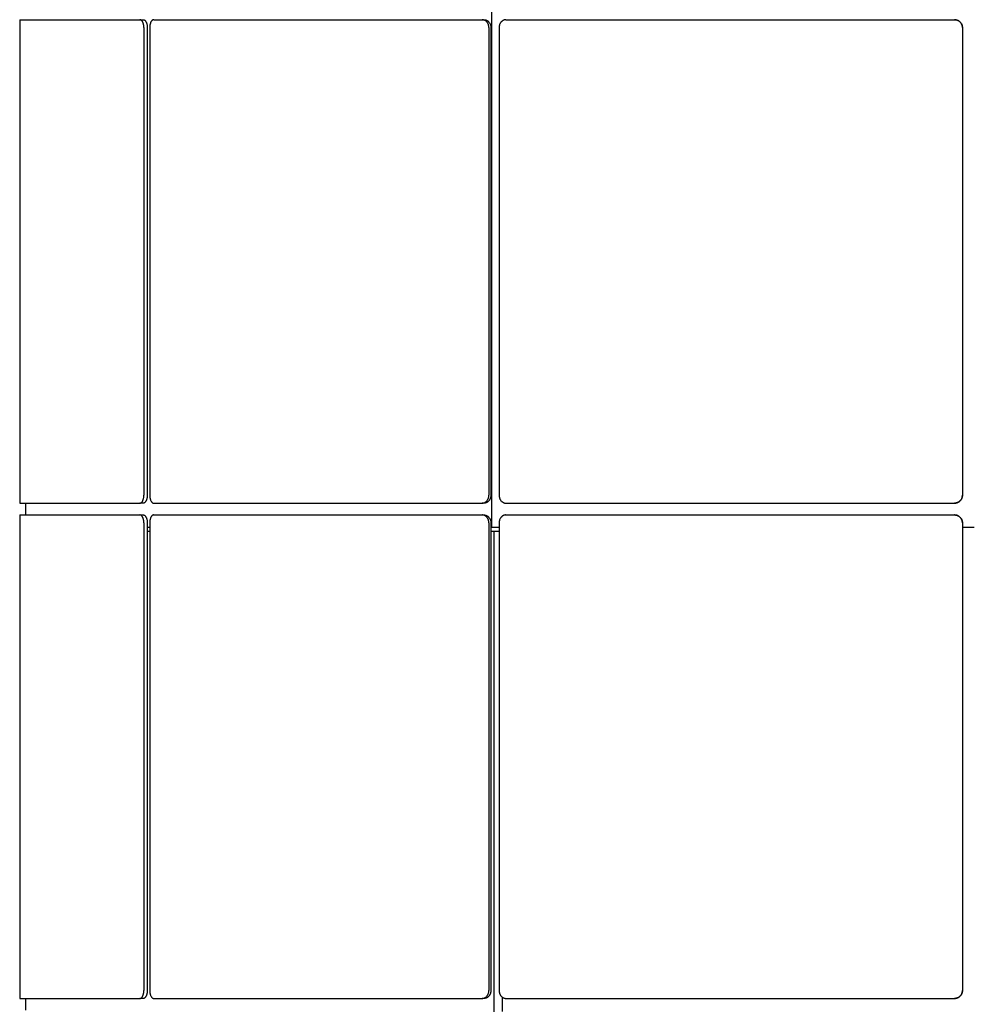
# Model space of a CAD drawing. Header units: millimetres. Extents: x 3 to 3283, y 13 to 2309.
# Tile 6 of 14: x 1298 to 1540, y 1366 to 1617. Entities that reach past the tile are written whole.
import ezdxf

# ---------------------------------------------------------------- set-up
doc = ezdxf.new("R2010")
doc.units = ezdxf.units.MM
doc.header["$LTSCALE"] = 7

msp = doc.modelspace()

# ---------------------------------------------------------------- linework, layer by layer
for p, q in [((1418.56, 1736.32), (1418.56, 1487.32)), ((1298.47, 1614.53), (1298.47, 1495.46)), ((1298.49, 1616.53), (1329.08, 1616.53)), ((1329.08, 1616.53), (1329.95, 1616.53)), ((1330.07, 1614.53), (1330.07, 1495.46)), ((1330.94, 1614.53), (1330.94, 1495.46)), ((1331.57, 1614.53), (1331.57, 1495.46)), ((1332.59, 1616.53), (1416.16, 1616.53)), ((1416.16, 1616.53), (1416.67, 1616.53)), ((1417.89, 1614.53), (1417.89, 1495.46)), ((1418.39, 1614.53), (1418.39, 1495.46)), ((1420.5, 1614.53), (1420.5, 1495.46)), ((1422.24, 1616.53), (1536.4, 1616.53)), ((1536.4, 1616.53), (1536.41, 1616.53)), ((1538.4, 1614.53), (1538.4, 1495.46)), ((1538.41, 1614.53), (1538.41, 1495.46)), ((1298.49, 1493.46), (1329.08, 1493.46)), ((1299.91, 1493.46), (1299.91, 1490.46)), ((1329.95, 1493.46), (1329.08, 1493.46)), ((1332.59, 1493.46), (1416.16, 1493.46)), ((1416.67, 1493.46), (1416.16, 1493.46)), ((1422.24, 1493.46), (1536.4, 1493.46)), ((1536.41, 1493.46), (1536.4, 1493.46)), ((1298.49, 1490.46), (1329.08, 1490.46)), ((1329.08, 1490.46), (1329.95, 1490.46)), ((1332.59, 1490.46), (1416.16, 1490.46)), ((1416.16, 1490.46), (1416.67, 1490.46)), ((1422.24, 1490.46), (1536.4, 1490.46)), ((1536.4, 1490.46), (1536.41, 1490.46)), ((1298.47, 1488.46), (1298.47, 1369.39)), ((1330.07, 1488.46), (1330.07, 1369.39)), ((1330.94, 1488.46), (1330.94, 1369.39)), ((1330.94, 1487.32), (1331.57, 1487.32)), ((1330.94, 1486.32), (1331.57, 1486.32)), ((1331.57, 1488.46), (1331.57, 1369.39)), ((1417.89, 1488.46), (1417.89, 1369.39)), ((1418.39, 1488.46), (1418.39, 1369.39)), ((1418.39, 1487.32), (1418.56, 1487.32)), ((1418.39, 1486.32), (1419.18, 1486.32)), ((1418.56, 1487.32), (1420.5, 1487.32)), ((1419.18, 1486.32), (1419.18, 1238.32)), ((1419.18, 1486.32), (1420.5, 1486.32)), ((1420.5, 1488.46), (1420.5, 1369.39)), ((1538.4, 1488.46), (1538.4, 1369.39)), ((1538.41, 1488.46), (1538.41, 1369.39)), ((1538.41, 1487.32), (1541.41, 1487.32)), ((1298.49, 1367.39), (1329.08, 1367.39)), ((1299.91, 1367.39), (1299.91, 1364.39)), ((1329.95, 1367.39), (1329.08, 1367.39)), ((1332.59, 1367.39), (1416.16, 1367.39)), ((1416.67, 1367.39), (1416.16, 1367.39)), ((1421.31, 1367.7), (1421.31, 1364.08)), ((1422.24, 1367.39), (1536.4, 1367.39)), ((1536.41, 1367.39), (1536.4, 1367.39))]:
    msp.add_line(p, q)
for points, knots in [([(1298.49, 1616.53), (1298.49, 1616.52), (1298.49, 1616.52), (1298.49, 1616.5), (1298.49, 1616.46), (1298.49, 1616.42), (1298.48, 1616.35), (1298.48, 1616.28), (1298.48, 1616.19), (1298.48, 1616.06), (1298.48, 1615.9), (1298.48, 1615.73), (1298.48, 1615.54), (1298.47, 1615.34), (1298.47, 1615.13), (1298.47, 1614.98), (1298.47, 1614.82), (1298.47, 1614.67), (1298.47, 1614.56), (1298.47, 1614.53)], [0, 0, 0, 0, 0.0527515, 0.1058692, 0.1601421, 0.2148141, 0.2677568, 0.3210698, 0.3749563, 0.4296285, 0.5357898, 0.5896754, 0.6443465, 0.7505087, 0.8043947, 0.8590662, 0.894145, 0.9645974, 1, 1, 1, 1]), ([(1330.07, 1614.53), (1330.07, 1614.58), (1330.06, 1614.69), (1330.05, 1614.86), (1330.04, 1615.03), (1330.02, 1615.16), (1329.99, 1615.31), (1329.96, 1615.45), (1329.91, 1615.62), (1329.86, 1615.76), (1329.79, 1615.91), (1329.71, 1616.07), (1329.62, 1616.2), (1329.53, 1616.31), (1329.43, 1616.4), (1329.32, 1616.47), (1329.23, 1616.51), (1329.16, 1616.52), (1329.1, 1616.52), (1329.08, 1616.53)], [0, 0, 0, 0, 0.0533975, 0.1069952, 0.1608001, 0.2148096, 0.2453491, 0.3065777, 0.3679901, 0.4296086, 0.4721871, 0.5578721, 0.644342, 0.68692, 0.7726041, 0.8590729, 0.89415, 0.9645991, 1, 1, 1, 1]), ([(1329.95, 1616.53), (1329.98, 1616.52), (1330.04, 1616.52), (1330.12, 1616.5), (1330.2, 1616.46), (1330.27, 1616.42), (1330.34, 1616.37), (1330.41, 1616.3), (1330.49, 1616.2), (1330.56, 1616.1), (1330.63, 1615.97), (1330.71, 1615.81), (1330.77, 1615.63), (1330.83, 1615.43), (1330.88, 1615.23), (1330.91, 1615.02), (1330.93, 1614.82), (1330.93, 1614.67), (1330.94, 1614.56), (1330.94, 1614.53)], [0, 0, 0, 0, 0.053397, 0.106995, 0.1608, 0.214809, 0.245349, 0.306577, 0.367989, 0.429608, 0.472186, 0.557869, 0.644338, 0.686916, 0.7726, 0.859069, 0.894147, 0.964598, 1, 1, 1, 1]), ([(1332.59, 1616.53), (1332.56, 1616.52), (1332.51, 1616.52), (1332.42, 1616.5), (1332.34, 1616.46), (1332.25, 1616.42), (1332.17, 1616.35), (1332.1, 1616.28), (1332.02, 1616.19), (1331.93, 1616.06), (1331.85, 1615.9), (1331.77, 1615.73), (1331.71, 1615.54), (1331.66, 1615.34), (1331.62, 1615.13), (1331.6, 1614.98), (1331.58, 1614.82), (1331.57, 1614.67), (1331.57, 1614.56), (1331.57, 1614.53)], [0, 0, 0, 0, 0.0527515, 0.1058692, 0.1601421, 0.2148141, 0.2677568, 0.3210698, 0.3749563, 0.4296285, 0.5357898, 0.5896754, 0.6443465, 0.7505087, 0.8043947, 0.8590662, 0.894145, 0.9645974, 1, 1, 1, 1]), ([(1417.89, 1614.53), (1417.89, 1614.58), (1417.88, 1614.69), (1417.86, 1614.86), (1417.83, 1615.03), (1417.8, 1615.16), (1417.75, 1615.31), (1417.69, 1615.45), (1417.61, 1615.62), (1417.52, 1615.76), (1417.41, 1615.91), (1417.27, 1616.07), (1417.11, 1616.2), (1416.94, 1616.31), (1416.77, 1616.4), (1416.59, 1616.47), (1416.42, 1616.51), (1416.29, 1616.52), (1416.2, 1616.52), (1416.16, 1616.53)], [0, 0, 0, 0, 0.053398, 0.106995, 0.1608, 0.21481, 0.245349, 0.306578, 0.36799, 0.429609, 0.472187, 0.557872, 0.644342, 0.68692, 0.772604, 0.859073, 0.89415, 0.964599, 1, 1, 1, 1]), ([(1416.67, 1616.53), (1416.72, 1616.52), (1416.81, 1616.52), (1416.96, 1616.5), (1417.1, 1616.46), (1417.22, 1616.42), (1417.34, 1616.37), (1417.47, 1616.3), (1417.61, 1616.2), (1417.73, 1616.1), (1417.86, 1615.97), (1418, 1615.81), (1418.11, 1615.63), (1418.21, 1615.43), (1418.29, 1615.23), (1418.34, 1615.02), (1418.38, 1614.82), (1418.39, 1614.67), (1418.39, 1614.56), (1418.39, 1614.53)], [0, 0, 0, 0, 0.053397, 0.106995, 0.1608, 0.214809, 0.245349, 0.306577, 0.367989, 0.429608, 0.472186, 0.557869, 0.644338, 0.686916, 0.7726, 0.859069, 0.894147, 0.964598, 1, 1, 1, 1]), ([(1422.24, 1616.53), (1422.19, 1616.52), (1422.09, 1616.52), (1421.95, 1616.5), (1421.8, 1616.46), (1421.66, 1616.42), (1421.52, 1616.35), (1421.39, 1616.28), (1421.27, 1616.19), (1421.11, 1616.06), (1420.97, 1615.9), (1420.84, 1615.73), (1420.73, 1615.54), (1420.64, 1615.34), (1420.57, 1615.13), (1420.54, 1614.98), (1420.51, 1614.82), (1420.5, 1614.67), (1420.5, 1614.56), (1420.5, 1614.53)], [0, 0, 0, 0, 0.052751, 0.105869, 0.160142, 0.214814, 0.267757, 0.32107, 0.374956, 0.429628, 0.53579, 0.589675, 0.644346, 0.750509, 0.804395, 0.859066, 0.894145, 0.964597, 1, 1, 1, 1]), ([(1538.4, 1614.53), (1538.4, 1614.58), (1538.4, 1614.69), (1538.38, 1614.86), (1538.34, 1615.03), (1538.3, 1615.16), (1538.24, 1615.31), (1538.18, 1615.45), (1538.08, 1615.62), (1537.98, 1615.76), (1537.85, 1615.91), (1537.69, 1616.07), (1537.5, 1616.2), (1537.31, 1616.31), (1537.1, 1616.4), (1536.89, 1616.47), (1536.7, 1616.51), (1536.55, 1616.52), (1536.44, 1616.52), (1536.4, 1616.53)], [0, 0, 0, 0, 0.0533975, 0.1069952, 0.1608001, 0.2148096, 0.2453491, 0.3065777, 0.3679901, 0.4296086, 0.4721871, 0.5578721, 0.644342, 0.68692, 0.7726041, 0.8590729, 0.89415, 0.9645991, 1, 1, 1, 1]), ([(1536.41, 1616.53), (1536.46, 1616.52), (1536.58, 1616.52), (1536.74, 1616.5), (1536.91, 1616.46), (1537.05, 1616.42), (1537.19, 1616.37), (1537.34, 1616.3), (1537.5, 1616.2), (1537.64, 1616.1), (1537.79, 1615.97), (1537.95, 1615.81), (1538.08, 1615.63), (1538.2, 1615.43), (1538.29, 1615.23), (1538.35, 1615.02), (1538.39, 1614.82), (1538.41, 1614.67), (1538.41, 1614.56), (1538.41, 1614.53)], [0, 0, 0, 0, 0.053397, 0.106995, 0.1608, 0.214809, 0.245349, 0.306577, 0.367989, 0.429608, 0.472186, 0.557869, 0.644338, 0.686916, 0.7726, 0.859069, 0.894147, 0.964598, 1, 1, 1, 1]), ([(1298.47, 1495.46), (1298.47, 1495.4), (1298.47, 1495.29), (1298.47, 1495.13), (1298.47, 1494.96), (1298.47, 1494.8), (1298.47, 1494.64), (1298.48, 1494.49), (1298.48, 1494.35), (1298.48, 1494.17), (1298.48, 1494), (1298.48, 1493.86), (1298.48, 1493.73), (1298.48, 1493.63), (1298.49, 1493.55), (1298.49, 1493.51), (1298.49, 1493.48), (1298.49, 1493.46), (1298.49, 1493.46), (1298.49, 1493.46)], [0, 0, 0, 0, 0.052752, 0.105869, 0.160142, 0.214815, 0.267757, 0.32107, 0.374957, 0.429629, 0.535792, 0.589679, 0.644351, 0.750512, 0.804398, 0.85907, 0.894148, 0.964598, 1, 1, 1, 1]), ([(1329.08, 1493.46), (1329.11, 1493.46), (1329.17, 1493.46), (1329.25, 1493.49), (1329.33, 1493.52), (1329.4, 1493.56), (1329.47, 1493.62), (1329.54, 1493.68), (1329.62, 1493.78), (1329.69, 1493.88), (1329.76, 1494.01), (1329.84, 1494.18), (1329.91, 1494.36), (1329.96, 1494.55), (1330.01, 1494.76), (1330.04, 1494.97), (1330.06, 1495.17), (1330.07, 1495.31), (1330.07, 1495.42), (1330.07, 1495.46)], [0, 0, 0, 0, 0.053394, 0.10699, 0.160796, 0.214809, 0.245362, 0.306608, 0.368014, 0.429608, 0.472186, 0.55787, 0.644338, 0.686916, 0.772601, 0.85907, 0.894147, 0.964598, 1, 1, 1, 1]), ([(1330.94, 1495.46), (1330.94, 1495.4), (1330.93, 1495.29), (1330.92, 1495.13), (1330.91, 1494.96), (1330.88, 1494.82), (1330.86, 1494.68), (1330.82, 1494.53), (1330.78, 1494.37), (1330.73, 1494.22), (1330.66, 1494.07), (1330.58, 1493.92), (1330.49, 1493.79), (1330.4, 1493.67), (1330.3, 1493.58), (1330.19, 1493.52), (1330.1, 1493.48), (1330.03, 1493.46), (1329.97, 1493.46), (1329.95, 1493.46)], [0, 0, 0, 0, 0.053394, 0.10699, 0.160797, 0.21481, 0.245363, 0.306609, 0.368015, 0.429609, 0.472188, 0.557873, 0.644342, 0.68692, 0.772605, 0.859073, 0.89415, 0.964599, 1, 1, 1, 1]), ([(1331.57, 1495.46), (1331.57, 1495.4), (1331.57, 1495.29), (1331.59, 1495.13), (1331.6, 1494.96), (1331.63, 1494.8), (1331.66, 1494.64), (1331.7, 1494.49), (1331.74, 1494.35), (1331.81, 1494.17), (1331.89, 1494), (1331.98, 1493.86), (1332.07, 1493.73), (1332.17, 1493.63), (1332.28, 1493.55), (1332.36, 1493.51), (1332.44, 1493.48), (1332.52, 1493.46), (1332.57, 1493.46), (1332.59, 1493.46)], [0, 0, 0, 0, 0.052752, 0.105869, 0.160142, 0.214815, 0.267757, 0.32107, 0.374957, 0.429629, 0.535792, 0.589679, 0.644351, 0.750512, 0.804398, 0.85907, 0.894148, 0.964598, 1, 1, 1, 1]), ([(1416.16, 1493.46), (1416.21, 1493.46), (1416.31, 1493.46), (1416.45, 1493.49), (1416.6, 1493.52), (1416.71, 1493.56), (1416.84, 1493.62), (1416.96, 1493.68), (1417.11, 1493.78), (1417.23, 1493.88), (1417.36, 1494.01), (1417.49, 1494.18), (1417.61, 1494.36), (1417.7, 1494.55), (1417.78, 1494.76), (1417.84, 1494.97), (1417.87, 1495.17), (1417.88, 1495.31), (1417.89, 1495.42), (1417.89, 1495.46)], [0, 0, 0, 0, 0.053394, 0.10699, 0.160796, 0.214809, 0.245362, 0.306608, 0.368014, 0.429608, 0.472186, 0.55787, 0.644338, 0.686916, 0.772601, 0.85907, 0.894147, 0.964598, 1, 1, 1, 1]), ([(1418.39, 1495.46), (1418.39, 1495.4), (1418.39, 1495.29), (1418.37, 1495.13), (1418.34, 1494.96), (1418.3, 1494.82), (1418.26, 1494.68), (1418.2, 1494.53), (1418.11, 1494.37), (1418.03, 1494.22), (1417.91, 1494.07), (1417.77, 1493.92), (1417.62, 1493.79), (1417.45, 1493.67), (1417.27, 1493.58), (1417.09, 1493.52), (1416.92, 1493.48), (1416.8, 1493.46), (1416.7, 1493.46), (1416.67, 1493.46)], [0, 0, 0, 0, 0.053394, 0.10699, 0.160797, 0.21481, 0.245363, 0.306609, 0.368015, 0.429609, 0.472188, 0.557873, 0.644342, 0.68692, 0.772605, 0.859073, 0.89415, 0.964599, 1, 1, 1, 1]), ([(1420.5, 1495.46), (1420.5, 1495.4), (1420.5, 1495.29), (1420.52, 1495.13), (1420.55, 1494.96), (1420.59, 1494.8), (1420.65, 1494.64), (1420.71, 1494.49), (1420.79, 1494.35), (1420.9, 1494.17), (1421.04, 1494), (1421.19, 1493.86), (1421.35, 1493.73), (1421.53, 1493.63), (1421.71, 1493.55), (1421.84, 1493.51), (1421.98, 1493.48), (1422.11, 1493.46), (1422.21, 1493.46), (1422.24, 1493.46)], [0, 0, 0, 0, 0.052752, 0.105869, 0.160142, 0.214815, 0.267757, 0.32107, 0.374957, 0.429629, 0.535792, 0.589679, 0.644351, 0.750512, 0.804398, 0.85907, 0.894148, 0.964598, 1, 1, 1, 1]), ([(1536.4, 1493.46), (1536.46, 1493.46), (1536.57, 1493.46), (1536.74, 1493.49), (1536.9, 1493.52), (1537.04, 1493.56), (1537.18, 1493.62), (1537.33, 1493.68), (1537.5, 1493.78), (1537.64, 1493.88), (1537.79, 1494.01), (1537.94, 1494.18), (1538.08, 1494.36), (1538.19, 1494.55), (1538.28, 1494.76), (1538.34, 1494.97), (1538.38, 1495.17), (1538.4, 1495.31), (1538.4, 1495.42), (1538.4, 1495.46)], [0, 0, 0, 0, 0.053394, 0.10699, 0.160796, 0.214809, 0.245362, 0.306608, 0.368014, 0.429608, 0.472186, 0.55787, 0.644338, 0.686916, 0.772601, 0.85907, 0.894147, 0.964598, 1, 1, 1, 1]), ([(1538.41, 1495.46), (1538.41, 1495.4), (1538.4, 1495.29), (1538.38, 1495.13), (1538.35, 1494.96), (1538.3, 1494.82), (1538.25, 1494.68), (1538.18, 1494.53), (1538.09, 1494.37), (1537.98, 1494.22), (1537.85, 1494.07), (1537.69, 1493.92), (1537.51, 1493.79), (1537.31, 1493.67), (1537.11, 1493.58), (1536.9, 1493.52), (1536.7, 1493.48), (1536.56, 1493.46), (1536.45, 1493.46), (1536.41, 1493.46)], [0, 0, 0, 0, 0.053394, 0.10699, 0.160797, 0.21481, 0.245363, 0.306609, 0.368015, 0.429609, 0.472188, 0.557873, 0.644342, 0.68692, 0.772605, 0.859073, 0.89415, 0.964599, 1, 1, 1, 1]), ([(1298.49, 1490.46), (1298.49, 1490.45), (1298.49, 1490.45), (1298.49, 1490.43), (1298.49, 1490.39), (1298.49, 1490.35), (1298.48, 1490.28), (1298.48, 1490.21), (1298.48, 1490.12), (1298.48, 1489.99), (1298.48, 1489.83), (1298.48, 1489.66), (1298.48, 1489.47), (1298.47, 1489.27), (1298.47, 1489.06), (1298.47, 1488.91), (1298.47, 1488.75), (1298.47, 1488.6), (1298.47, 1488.49), (1298.47, 1488.46)], [0, 0, 0, 0, 0.0527515, 0.1058692, 0.1601421, 0.2148141, 0.2677568, 0.3210698, 0.3749563, 0.4296285, 0.5357898, 0.5896754, 0.6443465, 0.7505087, 0.8043947, 0.8590662, 0.894145, 0.9645974, 1, 1, 1, 1]), ([(1330.07, 1488.46), (1330.07, 1488.51), (1330.06, 1488.62), (1330.05, 1488.79), (1330.04, 1488.96), (1330.02, 1489.09), (1329.99, 1489.24), (1329.96, 1489.38), (1329.91, 1489.55), (1329.86, 1489.69), (1329.79, 1489.84), (1329.71, 1490), (1329.62, 1490.13), (1329.53, 1490.24), (1329.43, 1490.33), (1329.32, 1490.4), (1329.23, 1490.44), (1329.16, 1490.45), (1329.1, 1490.45), (1329.08, 1490.46)], [0, 0, 0, 0, 0.0533975, 0.1069952, 0.1608001, 0.2148096, 0.2453491, 0.3065777, 0.3679901, 0.4296086, 0.4721871, 0.5578721, 0.644342, 0.68692, 0.7726041, 0.8590729, 0.89415, 0.9645991, 1, 1, 1, 1]), ([(1329.95, 1490.46), (1329.98, 1490.45), (1330.04, 1490.45), (1330.12, 1490.43), (1330.2, 1490.39), (1330.27, 1490.35), (1330.34, 1490.3), (1330.41, 1490.23), (1330.49, 1490.13), (1330.56, 1490.03), (1330.63, 1489.9), (1330.71, 1489.74), (1330.77, 1489.56), (1330.83, 1489.36), (1330.88, 1489.16), (1330.91, 1488.95), (1330.93, 1488.75), (1330.93, 1488.6), (1330.94, 1488.49), (1330.94, 1488.46)], [0, 0, 0, 0, 0.053397, 0.106995, 0.1608, 0.214809, 0.245349, 0.306577, 0.367989, 0.429608, 0.472186, 0.557869, 0.644338, 0.686916, 0.7726, 0.859069, 0.894147, 0.964598, 1, 1, 1, 1]), ([(1332.59, 1490.46), (1332.56, 1490.45), (1332.51, 1490.45), (1332.42, 1490.43), (1332.34, 1490.39), (1332.25, 1490.35), (1332.17, 1490.28), (1332.1, 1490.21), (1332.02, 1490.12), (1331.93, 1489.99), (1331.85, 1489.83), (1331.77, 1489.66), (1331.71, 1489.47), (1331.66, 1489.27), (1331.62, 1489.06), (1331.6, 1488.91), (1331.58, 1488.75), (1331.57, 1488.6), (1331.57, 1488.49), (1331.57, 1488.46)], [0, 0, 0, 0, 0.052751, 0.105869, 0.160142, 0.214814, 0.267757, 0.32107, 0.374956, 0.429628, 0.53579, 0.589675, 0.644346, 0.750509, 0.804395, 0.859066, 0.894145, 0.964597, 1, 1, 1, 1]), ([(1417.89, 1488.46), (1417.89, 1488.51), (1417.88, 1488.62), (1417.86, 1488.79), (1417.83, 1488.96), (1417.8, 1489.09), (1417.75, 1489.24), (1417.69, 1489.38), (1417.61, 1489.55), (1417.52, 1489.69), (1417.41, 1489.84), (1417.27, 1490), (1417.11, 1490.13), (1416.94, 1490.24), (1416.77, 1490.33), (1416.59, 1490.4), (1416.42, 1490.44), (1416.29, 1490.45), (1416.2, 1490.45), (1416.16, 1490.46)], [0, 0, 0, 0, 0.053398, 0.106995, 0.1608, 0.21481, 0.245349, 0.306578, 0.36799, 0.429609, 0.472187, 0.557872, 0.644342, 0.68692, 0.772604, 0.859073, 0.89415, 0.964599, 1, 1, 1, 1]), ([(1416.67, 1490.46), (1416.72, 1490.45), (1416.81, 1490.45), (1416.96, 1490.43), (1417.1, 1490.39), (1417.22, 1490.35), (1417.34, 1490.3), (1417.47, 1490.23), (1417.61, 1490.13), (1417.73, 1490.03), (1417.86, 1489.9), (1418, 1489.74), (1418.11, 1489.56), (1418.21, 1489.36), (1418.29, 1489.16), (1418.34, 1488.95), (1418.38, 1488.75), (1418.39, 1488.6), (1418.39, 1488.49), (1418.39, 1488.46)], [0, 0, 0, 0, 0.053397, 0.106995, 0.1608, 0.214809, 0.245349, 0.306577, 0.367989, 0.429608, 0.472186, 0.557869, 0.644338, 0.686916, 0.7726, 0.859069, 0.894147, 0.964598, 1, 1, 1, 1]), ([(1422.24, 1490.46), (1422.19, 1490.45), (1422.09, 1490.45), (1421.95, 1490.43), (1421.8, 1490.39), (1421.66, 1490.35), (1421.52, 1490.28), (1421.39, 1490.21), (1421.27, 1490.12), (1421.11, 1489.99), (1420.97, 1489.83), (1420.84, 1489.66), (1420.73, 1489.47), (1420.64, 1489.27), (1420.57, 1489.06), (1420.54, 1488.91), (1420.51, 1488.75), (1420.5, 1488.6), (1420.5, 1488.49), (1420.5, 1488.46)], [0, 0, 0, 0, 0.052751, 0.105869, 0.160142, 0.214814, 0.267757, 0.32107, 0.374956, 0.429628, 0.53579, 0.589675, 0.644346, 0.750509, 0.804395, 0.859066, 0.894145, 0.964597, 1, 1, 1, 1]), ([(1538.4, 1488.46), (1538.4, 1488.51), (1538.4, 1488.62), (1538.38, 1488.79), (1538.34, 1488.96), (1538.3, 1489.09), (1538.24, 1489.24), (1538.18, 1489.38), (1538.08, 1489.55), (1537.98, 1489.69), (1537.85, 1489.84), (1537.69, 1490), (1537.5, 1490.13), (1537.31, 1490.24), (1537.1, 1490.33), (1536.89, 1490.4), (1536.7, 1490.44), (1536.55, 1490.45), (1536.44, 1490.45), (1536.4, 1490.46)], [0, 0, 0, 0, 0.0533975, 0.1069952, 0.1608001, 0.2148096, 0.2453491, 0.3065777, 0.3679901, 0.4296086, 0.4721871, 0.5578721, 0.644342, 0.68692, 0.7726041, 0.8590729, 0.89415, 0.9645991, 1, 1, 1, 1]), ([(1536.41, 1490.46), (1536.46, 1490.45), (1536.58, 1490.45), (1536.74, 1490.43), (1536.91, 1490.39), (1537.05, 1490.35), (1537.19, 1490.3), (1537.34, 1490.23), (1537.5, 1490.13), (1537.64, 1490.03), (1537.79, 1489.9), (1537.95, 1489.74), (1538.08, 1489.56), (1538.2, 1489.36), (1538.29, 1489.16), (1538.35, 1488.95), (1538.39, 1488.75), (1538.41, 1488.6), (1538.41, 1488.49), (1538.41, 1488.46)], [0, 0, 0, 0, 0.053397, 0.106995, 0.1608, 0.214809, 0.245349, 0.306577, 0.367989, 0.429608, 0.472186, 0.557869, 0.644338, 0.686916, 0.7726, 0.859069, 0.894147, 0.964598, 1, 1, 1, 1]), ([(1298.47, 1369.39), (1298.47, 1369.33), (1298.47, 1369.22), (1298.47, 1369.06), (1298.47, 1368.89), (1298.47, 1368.73), (1298.47, 1368.57), (1298.48, 1368.42), (1298.48, 1368.28), (1298.48, 1368.1), (1298.48, 1367.93), (1298.48, 1367.79), (1298.48, 1367.66), (1298.48, 1367.56), (1298.49, 1367.48), (1298.49, 1367.44), (1298.49, 1367.41), (1298.49, 1367.39), (1298.49, 1367.39), (1298.49, 1367.39)], [0, 0, 0, 0, 0.052752, 0.105869, 0.160142, 0.214815, 0.267757, 0.32107, 0.374957, 0.429629, 0.535792, 0.589679, 0.644351, 0.750512, 0.804398, 0.85907, 0.894148, 0.964598, 1, 1, 1, 1]), ([(1329.08, 1367.39), (1329.11, 1367.39), (1329.17, 1367.39), (1329.25, 1367.42), (1329.33, 1367.45), (1329.4, 1367.49), (1329.47, 1367.55), (1329.54, 1367.61), (1329.62, 1367.71), (1329.69, 1367.81), (1329.76, 1367.94), (1329.84, 1368.11), (1329.91, 1368.29), (1329.96, 1368.48), (1330.01, 1368.69), (1330.04, 1368.9), (1330.06, 1369.1), (1330.07, 1369.24), (1330.07, 1369.35), (1330.07, 1369.39)], [0, 0, 0, 0, 0.053394, 0.10699, 0.160796, 0.214809, 0.245362, 0.306608, 0.368014, 0.429608, 0.472186, 0.55787, 0.644338, 0.686916, 0.772601, 0.85907, 0.894147, 0.964598, 1, 1, 1, 1]), ([(1330.94, 1369.39), (1330.94, 1369.33), (1330.93, 1369.22), (1330.92, 1369.06), (1330.91, 1368.89), (1330.88, 1368.75), (1330.86, 1368.61), (1330.82, 1368.46), (1330.78, 1368.3), (1330.73, 1368.15), (1330.66, 1368), (1330.58, 1367.85), (1330.49, 1367.72), (1330.4, 1367.6), (1330.3, 1367.51), (1330.19, 1367.45), (1330.1, 1367.41), (1330.03, 1367.39), (1329.97, 1367.39), (1329.95, 1367.39)], [0, 0, 0, 0, 0.053394, 0.10699, 0.160797, 0.21481, 0.245363, 0.306609, 0.368015, 0.429609, 0.472188, 0.557873, 0.644342, 0.68692, 0.772605, 0.859073, 0.89415, 0.964599, 1, 1, 1, 1]), ([(1331.57, 1369.39), (1331.57, 1369.33), (1331.57, 1369.22), (1331.59, 1369.06), (1331.6, 1368.89), (1331.63, 1368.73), (1331.66, 1368.57), (1331.7, 1368.42), (1331.74, 1368.28), (1331.81, 1368.1), (1331.89, 1367.93), (1331.98, 1367.79), (1332.07, 1367.66), (1332.17, 1367.56), (1332.28, 1367.48), (1332.36, 1367.44), (1332.44, 1367.41), (1332.52, 1367.39), (1332.57, 1367.39), (1332.59, 1367.39)], [0, 0, 0, 0, 0.0527516, 0.1058694, 0.1601424, 0.2148146, 0.2677573, 0.3210704, 0.374957, 0.4296292, 0.5357922, 0.5896787, 0.6443507, 0.7505125, 0.8043983, 0.8590696, 0.8941475, 0.9645982, 1, 1, 1, 1]), ([(1416.16, 1367.39), (1416.21, 1367.39), (1416.31, 1367.39), (1416.45, 1367.42), (1416.6, 1367.45), (1416.71, 1367.49), (1416.84, 1367.55), (1416.96, 1367.61), (1417.11, 1367.71), (1417.23, 1367.81), (1417.36, 1367.94), (1417.49, 1368.11), (1417.61, 1368.29), (1417.7, 1368.48), (1417.78, 1368.69), (1417.84, 1368.9), (1417.87, 1369.1), (1417.88, 1369.24), (1417.89, 1369.35), (1417.89, 1369.39)], [0, 0, 0, 0, 0.053394, 0.10699, 0.160796, 0.214809, 0.245362, 0.306608, 0.368014, 0.429608, 0.472186, 0.55787, 0.644338, 0.686916, 0.772601, 0.85907, 0.894147, 0.964598, 1, 1, 1, 1]), ([(1418.39, 1369.39), (1418.39, 1369.33), (1418.39, 1369.22), (1418.37, 1369.06), (1418.34, 1368.89), (1418.3, 1368.75), (1418.26, 1368.61), (1418.2, 1368.46), (1418.11, 1368.3), (1418.03, 1368.15), (1417.91, 1368), (1417.77, 1367.85), (1417.62, 1367.72), (1417.45, 1367.6), (1417.27, 1367.51), (1417.09, 1367.45), (1416.92, 1367.41), (1416.8, 1367.39), (1416.7, 1367.39), (1416.67, 1367.39)], [0, 0, 0, 0, 0.053394, 0.10699, 0.160797, 0.21481, 0.245363, 0.306609, 0.368015, 0.429609, 0.472188, 0.557873, 0.644342, 0.68692, 0.772605, 0.859073, 0.89415, 0.964599, 1, 1, 1, 1]), ([(1420.5, 1369.39), (1420.5, 1369.33), (1420.5, 1369.22), (1420.52, 1369.06), (1420.55, 1368.89), (1420.59, 1368.73), (1420.65, 1368.57), (1420.71, 1368.42), (1420.79, 1368.28), (1420.9, 1368.1), (1421.04, 1367.93), (1421.19, 1367.79), (1421.35, 1367.66), (1421.53, 1367.56), (1421.71, 1367.48), (1421.84, 1367.44), (1421.98, 1367.41), (1422.11, 1367.39), (1422.21, 1367.39), (1422.24, 1367.39)], [0, 0, 0, 0, 0.052752, 0.105869, 0.160142, 0.214815, 0.267757, 0.32107, 0.374957, 0.429629, 0.535792, 0.589679, 0.644351, 0.750512, 0.804398, 0.85907, 0.894148, 0.964598, 1, 1, 1, 1]), ([(1536.4, 1367.39), (1536.46, 1367.39), (1536.57, 1367.39), (1536.74, 1367.42), (1536.9, 1367.45), (1537.04, 1367.49), (1537.18, 1367.55), (1537.33, 1367.61), (1537.5, 1367.71), (1537.64, 1367.81), (1537.79, 1367.94), (1537.94, 1368.11), (1538.08, 1368.29), (1538.19, 1368.48), (1538.28, 1368.69), (1538.34, 1368.9), (1538.38, 1369.1), (1538.4, 1369.24), (1538.4, 1369.35), (1538.4, 1369.39)], [0, 0, 0, 0, 0.053394, 0.10699, 0.160796, 0.214809, 0.245362, 0.306608, 0.368014, 0.429608, 0.472186, 0.55787, 0.644338, 0.686916, 0.772601, 0.85907, 0.894147, 0.964598, 1, 1, 1, 1]), ([(1538.41, 1369.39), (1538.41, 1369.33), (1538.4, 1369.22), (1538.38, 1369.06), (1538.35, 1368.89), (1538.3, 1368.75), (1538.25, 1368.61), (1538.18, 1368.46), (1538.09, 1368.3), (1537.98, 1368.15), (1537.85, 1368), (1537.69, 1367.85), (1537.51, 1367.72), (1537.31, 1367.6), (1537.11, 1367.51), (1536.9, 1367.45), (1536.7, 1367.41), (1536.56, 1367.39), (1536.45, 1367.39), (1536.41, 1367.39)], [0, 0, 0, 0, 0.053394, 0.10699, 0.160797, 0.21481, 0.245363, 0.306609, 0.368015, 0.429609, 0.472188, 0.557873, 0.644342, 0.68692, 0.772605, 0.859073, 0.89415, 0.964599, 1, 1, 1, 1])]:
    msp.add_open_spline(points, degree=3, knots=knots)

doc.saveas('drawing.dxf')
